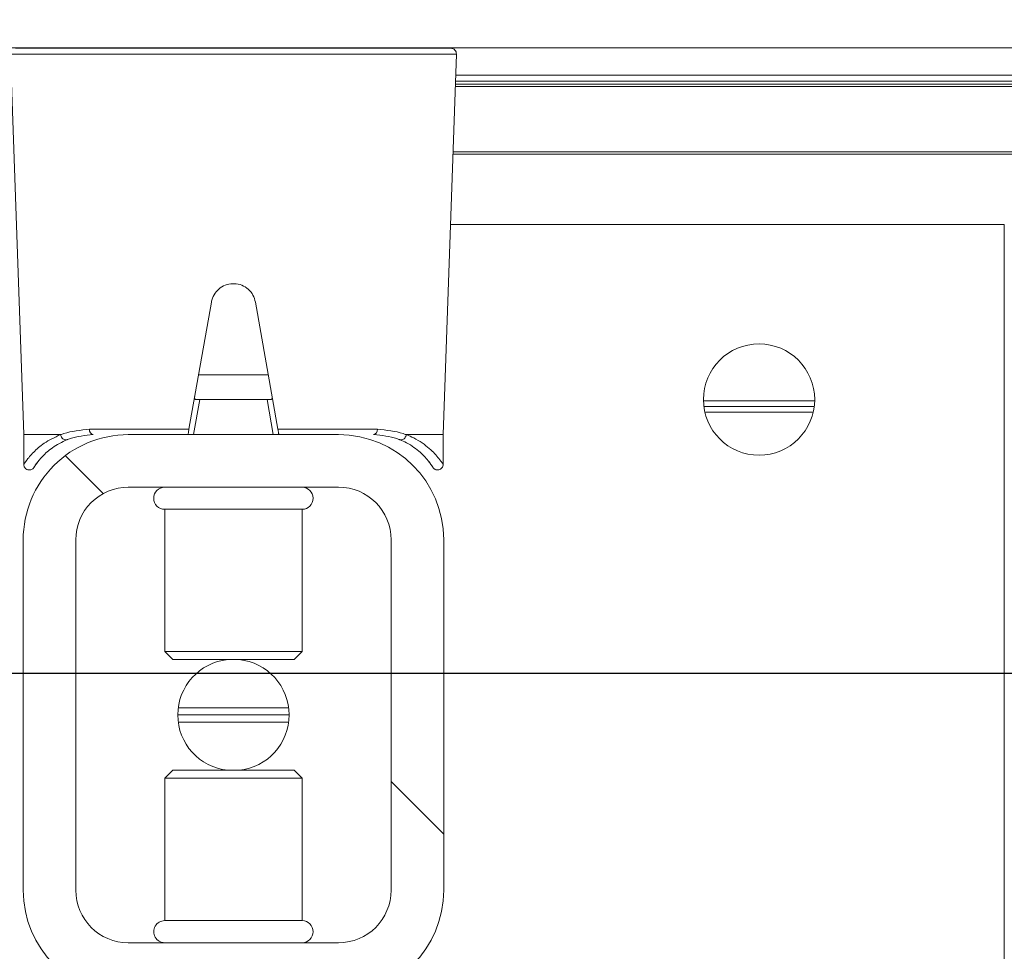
# Model space of a CAD drawing. Header units: feet. Extents: x 0 to 152508, y 0 to 59434.
# Tile 45 of 78: x 152366.076 to 152366.369, y 59280.797 to 59281.074. Entities that reach past the tile are written whole.
import ezdxf
from ezdxf import colors
from ezdxf.entities.mleader import LeaderData, LeaderLine
from ezdxf.math import Vec2, Vec3

# ---------------------------------------------------------------- set-up
doc = ezdxf.new("R2010")
doc.units = ezdxf.units.FT
doc.header["$LTSCALE"] = 0.1
doc.header["$MEASUREMENT"] = 0
doc.layers.add('Bridge plan$0$BR_P_Rail_Object', color=251, linetype='Continuous', lineweight=30)
doc.layers.add('Bridge plan$0$SC_Scratch7', color=252, linetype='Continuous', lineweight=0)
doc.layers.add('Trellis Base$0$L-ANNO-NOTE', color=30, linetype='Continuous')
doc.styles.add('Trellis Base$0$ARIAL', font='arial.ttf', dxfattribs={"width": 0.9})
pattern_1 = [(135.001858, (9.823278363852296, -14.0406728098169), (0.2651559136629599, 0.2651731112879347), []), (135.001858, (9.646502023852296, -14.0406785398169), (0.2651559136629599, 0.2651731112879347), [])]

# ---------------------------------------------------------------- blocks, each defined once
blk = doc.blocks.new('Bridge plan$0$HIGH ST SCREENWALL_2 PANEL PLAN_6')
at = {"layer": 'Bridge plan$0$SC_Scratch7', "lineweight": 0, "extrusion": (0, 0, -1)}
h = blk.add_hatch(dxfattribs=at)
h.set_pattern_fill('ANSI32', color=256, scale=0.01, style=0, pattern_type=2)
h.set_pattern_definition(pattern_1)
h.paths.add_polyline_path([(2.398455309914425, 0.08396245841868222), (2.398458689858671, -0.02020399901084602, -0.4142135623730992), (2.36720976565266, -0.05145495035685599), (2.304709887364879, -0.05145697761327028, -0.414213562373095), (2.273458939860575, -0.02020805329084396), (2.273455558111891, 0.08395840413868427, -0.414213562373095), (2.304704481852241, 0.1152093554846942), (2.367204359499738, 0.1152113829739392, -0.414213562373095)])
h.paths.add_polyline_path([(2.289083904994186, -0.02020754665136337, 0.414213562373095), (2.304709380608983, -0.03583200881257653), (2.367209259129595, -0.03582998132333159, 0.414213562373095), (2.382833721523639, -0.02020450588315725), (2.382830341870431, 0.08396195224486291, 0.4142135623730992), (2.367204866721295, 0.09958641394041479), (2.304704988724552, 0.0995843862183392, 0.414213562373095), (2.289080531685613, 0.08395891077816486)])
h = blk.add_hatch(dxfattribs=at)
h.set_pattern_fill('ANSI32', color=256, scale=0.01, style=0, pattern_type=2)
h.set_pattern_definition(pattern_1)
h.paths.add_polyline_path([(2.398455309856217, 0.08396245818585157), (2.398458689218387, -0.02020399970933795, -0.4142135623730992), (2.367209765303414, -0.05145495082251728), (2.304709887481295, -0.05145697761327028, -0.414213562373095), (2.273458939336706, -0.02020805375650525), (2.27345555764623, 0.08395840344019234, -0.414213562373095), (2.304704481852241, 0.115209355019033), (2.367204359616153, 0.1152113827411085, -0.414213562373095)])
h.paths.add_polyline_path([(2.289083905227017, -0.02020754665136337, 0.414213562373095), (2.304709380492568, -0.03583200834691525), (2.367209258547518, -0.03582998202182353, 0.414213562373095), (2.382833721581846, -0.0202045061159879), (2.382830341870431, 0.08396195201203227, 0.4142135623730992), (2.367204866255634, 0.09958641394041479), (2.304704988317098, 0.09958438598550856, 0.414213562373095), (2.289080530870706, 0.08395891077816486)])
at = {"layer": 'Bridge plan$0$SC_Scratch7', "lineweight": 0}
for p, q in [((-2.106795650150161, -0.1139632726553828), (-2.10678619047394, 0.1777028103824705)), ((-2.106795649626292, -0.1139632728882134), (-2.106786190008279, 0.1777028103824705)), ((-2.304704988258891, 0.09958438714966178), (-2.367204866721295, 0.09958641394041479)), ((-2.304704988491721, 0.09958438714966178), (-2.367204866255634, 0.09958641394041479)), ((-2.356371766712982, 0.09302439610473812), (-2.356373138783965, 0.05070820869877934)), ((-2.356371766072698, 0.09302439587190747), (-2.356373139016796, 0.05070820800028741)), ((-2.356356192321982, 0.09302439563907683), (-2.356371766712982, 0.09302439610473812)), ((-2.35635619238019, 0.09302439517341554), (-2.356371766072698, 0.09302439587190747)), ((-2.315538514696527, 0.09302307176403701), (-2.356356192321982, 0.09302439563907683)), ((-2.315538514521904, 0.09302307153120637), (-2.35635619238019, 0.09302439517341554)), ((-2.315539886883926, 0.05070688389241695), (-2.315538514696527, 0.09302307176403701)), ((-2.315539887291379, 0.05070688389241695), (-2.315538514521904, 0.09302307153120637)), ((-2.398455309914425, 0.08396245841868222), (-2.39845868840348, -0.02020399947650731)), ((-2.398455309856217, 0.08396245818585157), (-2.398458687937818, -0.02020399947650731)), ((-2.382830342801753, 0.08396195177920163), (-2.382833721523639, -0.02020450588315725)), ((-2.382830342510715, 0.08396195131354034), (-2.382833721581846, -0.0202045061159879)), ((-2.289083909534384, -0.02020754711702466), (-2.289080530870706, 0.08395891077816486)), ((-2.289083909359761, -0.02020754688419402), (-2.289080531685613, 0.08395891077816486)), ((-2.273458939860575, -0.02020805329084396), (-2.273455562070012, 0.08395840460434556)), ((-2.273458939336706, -0.02020805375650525), (-2.273455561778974, 0.08395840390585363)), ((-2.356373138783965, 0.05070820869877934), (-2.354001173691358, 0.04833608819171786)), ((-2.356357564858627, 0.05070820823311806), (-2.356373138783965, 0.05070820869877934)), ((-2.356373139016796, 0.05070820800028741), (-2.354001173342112, 0.04833608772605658)), ((-2.356357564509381, 0.05070820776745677), (-2.356373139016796, 0.05070820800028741)), ((-2.315539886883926, 0.05070688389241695), (-2.356357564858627, 0.05070820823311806)), ((-2.315539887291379, 0.05070688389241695), (-2.356357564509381, 0.05070820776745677)), ((-2.317912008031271, 0.048334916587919), (-2.315539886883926, 0.05070688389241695)), ((-2.317912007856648, 0.04833491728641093), (-2.315539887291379, 0.05070688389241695)), ((-2.353987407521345, 0.04833608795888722), (-2.354001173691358, 0.04833608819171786)), ((-2.353987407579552, 0.04833608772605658), (-2.354001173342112, 0.04833608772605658)), ((-2.317912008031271, 0.048334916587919), (-2.353987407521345, 0.04833608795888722)), ((-2.317912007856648, 0.04833491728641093), (-2.353987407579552, 0.04833608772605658)), ((-2.319552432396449, 0.03400125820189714), (-2.35236168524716, 0.03400232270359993)), ((-2.31955243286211, 0.03400125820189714), (-2.352361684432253, 0.034002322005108)), ((-2.319415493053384, 0.03187666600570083), (-2.352498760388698, 0.03187773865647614)), ((-2.319415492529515, 0.03187666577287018), (-2.352498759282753, 0.03187773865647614)), ((-2.319552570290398, 0.0297520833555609), (-2.352361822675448, 0.02975314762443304)), ((-2.319552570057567, 0.0297520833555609), (-2.35236182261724, 0.02975314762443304)), ((-2.354002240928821, 0.01541948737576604), (-2.35637436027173, 0.01304752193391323)), ((-2.354002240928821, 0.01541948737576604), (-2.356374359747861, 0.01304752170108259)), ((-2.354002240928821, 0.01541948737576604), (-2.317913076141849, 0.01541831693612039)), ((-2.354002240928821, 0.01541948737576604), (-2.31791307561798, 0.01541831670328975)), ((-2.315541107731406, 0.01304619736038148), (-2.317913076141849, 0.01541831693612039)), ((-2.315541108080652, 0.01304619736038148), (-2.31791307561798, 0.01541831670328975)), ((-2.35637436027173, 0.01304752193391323), (-2.356375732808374, -0.0292686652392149)), ((-2.356374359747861, 0.01304752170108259), (-2.356375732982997, -0.02926866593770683)), ((-2.35637436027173, 0.01304752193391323), (-2.315541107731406, 0.01304619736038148)), ((-2.356374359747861, 0.01304752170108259), (-2.315541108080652, 0.01304619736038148)), ((-2.315542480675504, -0.02926999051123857), (-2.315541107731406, 0.01304619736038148)), ((-2.31554248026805, -0.02926999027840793), (-2.315541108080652, 0.01304619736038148)), ((-2.356375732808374, -0.0292686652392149), (-2.315542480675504, -0.02926999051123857)), ((-2.356375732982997, -0.02926866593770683), (-2.31554248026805, -0.02926999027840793)), ((-2.367209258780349, -0.03582998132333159), (-2.304709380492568, -0.03583200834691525)), ((-2.367209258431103, -0.03582998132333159), (-2.304709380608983, -0.03583200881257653)), ((-2.398295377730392, -0.04269164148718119), (-2.398295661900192, -0.05145394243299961)), ((-2.398295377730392, -0.04269164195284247), (-2.398295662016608, -0.05145394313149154)), ((-2.277578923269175, -0.04303803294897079), (-2.278181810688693, -0.04375858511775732)), ((-2.277578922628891, -0.04303803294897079), (-2.278181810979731, -0.04375858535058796)), ((-2.273623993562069, -0.0514579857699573), (-2.27362370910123, -0.04269568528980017)), ((-2.2736239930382, -0.05145798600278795), (-2.27362370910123, -0.04269568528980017)), ((-2.398295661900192, -0.05145394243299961), (-2.402249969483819, -0.1645853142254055)), ((-2.398295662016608, -0.05145394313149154), (-2.402249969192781, -0.1645853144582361)), ((-2.387408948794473, -0.05145429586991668), (-2.398295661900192, -0.05145394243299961)), ((-2.387408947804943, -0.05145429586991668), (-2.398295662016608, -0.05145394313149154)), ((-2.36720976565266, -0.05145495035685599), (-2.304709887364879, -0.05145697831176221)), ((-2.367209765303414, -0.05145495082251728), (-2.304709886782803, -0.05145697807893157)), ((-2.347797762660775, -0.05145558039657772), (-2.345961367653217, -0.06187228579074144)), ((-2.347797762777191, -0.051455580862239), (-2.345961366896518, -0.06187228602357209)), ((-2.325958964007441, -0.06187293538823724), (-2.324121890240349, -0.05145634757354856)), ((-2.325958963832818, -0.06187293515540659), (-2.324121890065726, -0.05145634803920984)), ((-2.273623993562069, -0.0514579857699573), (-2.28451070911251, -0.05145763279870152)), ((-2.2736239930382, -0.05145798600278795), (-2.284510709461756, -0.05145763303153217)), ((-2.269677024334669, -0.164589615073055), (-2.273623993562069, -0.0514579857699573)), ((-2.269677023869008, -0.1645896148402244), (-2.2736239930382, -0.05145798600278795)), ((-2.349184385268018, -0.05303870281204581), (-2.378750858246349, -0.05303774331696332)), ((-2.349184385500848, -0.05303870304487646), (-2.378750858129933, -0.05303774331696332)), ((-2.342522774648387, -0.09082575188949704), (-2.349184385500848, -0.05303870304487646)), ((-2.342522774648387, -0.09082575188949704), (-2.349184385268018, -0.05303870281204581)), ((-2.322735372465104, -0.05303955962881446), (-2.329399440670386, -0.09082617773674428)), ((-2.322735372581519, -0.0530395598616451), (-2.32939944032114, -0.09082617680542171)), ((-2.293168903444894, -0.05304051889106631), (-2.322735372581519, -0.0530395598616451)), ((-2.293168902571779, -0.05304051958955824), (-2.322735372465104, -0.05303955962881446)), ((-2.163599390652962, -0.05812820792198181), (-2.195821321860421, -0.05812716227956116)), ((-2.163599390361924, -0.05812820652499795), (-2.195821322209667, -0.05812716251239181)), ((-2.1631740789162, -0.06146154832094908), (-2.196246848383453, -0.06146047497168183)), ((-2.163174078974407, -0.06146154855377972), (-2.19624684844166, -0.06146047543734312)), ((-2.163300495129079, -0.05979488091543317), (-2.19612032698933, -0.05979381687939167)), ((-2.163300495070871, -0.05979488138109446), (-2.196120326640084, -0.05979381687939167)), ((-2.345961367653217, -0.06187228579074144), (-2.346900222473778, -0.06187225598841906)), ((-2.345961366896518, -0.06187228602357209), (-2.346900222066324, -0.06187225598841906)), ((-2.345961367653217, -0.06187228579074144), (-2.325958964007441, -0.06187293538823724)), ((-2.345961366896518, -0.06187228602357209), (-2.325958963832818, -0.06187293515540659)), ((-2.325020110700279, -0.06187296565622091), (-2.325958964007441, -0.06187293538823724)), ((-2.325020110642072, -0.06187296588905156), (-2.325958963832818, -0.06187293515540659)), ((-2.346337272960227, -0.06918853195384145), (-2.325583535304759, -0.06918920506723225)), ((-2.346337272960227, -0.06918853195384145), (-2.325583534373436, -0.06918920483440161)), ((-2.271443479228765, -0.1139579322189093), (-2.106795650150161, -0.1139632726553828)), ((-2.271443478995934, -0.1139579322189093), (-2.106795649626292, -0.1139632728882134)), ((-0.5130495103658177, -0.1348482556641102), (-2.2707166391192, -0.1347912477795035)), ((-0.513049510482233, -0.1348482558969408), (-2.270716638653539, -0.1347912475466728)), ((-0.5130495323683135, -0.135536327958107), (-2.270692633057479, -0.1354793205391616)), ((-0.5130495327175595, -0.135536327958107), (-2.270692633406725, -0.1354793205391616)), ((-0.5130501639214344, -0.1549934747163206), (-2.270013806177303, -0.1549364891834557)), ((-0.5130501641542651, -0.1549934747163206), (-2.270013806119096, -0.154936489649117)), ((-0.5130501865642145, -0.1556815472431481), (-2.269989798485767, -0.1556245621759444)), ((-0.5130501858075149, -0.1556815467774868), (-2.269989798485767, -0.1556245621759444)), ((-2.26995792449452, -0.1565381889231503), (-0.4974252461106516, -0.1565956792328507)), ((-2.269957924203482, -0.1565381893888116), (-0.4974252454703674, -0.156595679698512)), ((-2.269897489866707, -0.1582705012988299), (-0.4986940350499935, -0.1583279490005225)), ((-2.269897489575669, -0.1582705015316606), (-0.4986940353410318, -0.1583279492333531)), ((-4.330751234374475, -0.1663910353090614), (-0.3411758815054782, -0.1665204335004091)), ((-2.402249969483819, -0.1645853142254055), (-2.269677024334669, -0.164589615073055)), ((-2.402249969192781, -0.1645853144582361), (-2.269677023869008, -0.1645896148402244)), ((-2.271316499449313, -0.1662872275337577), (-2.400610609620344, -0.1662830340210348)), ((-2.271316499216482, -0.1662872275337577), (-2.400610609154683, -0.1662830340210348)), ((-2.351588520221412, -0.1662846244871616), (-2.351588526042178, -0.1664552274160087)), ((-2.320338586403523, -0.1664562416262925), (-2.320338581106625, -0.1662856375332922))]:
    blk.add_line(p, q, dxfattribs=at)
at = {"layer": 'Bridge plan$0$SC_Scratch7', "lineweight": 0, "extrusion": (0, 0, -1)}
for centre in [(2.179710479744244, -0.06187767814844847), (2.179710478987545, -0.06187767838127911)]:
    blk.add_circle(centre, 0.01654163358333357, dxfattribs=at)
at = {"layer": 'Bridge plan$0$SC_Scratch7', "lineweight": 0}
for centre, radius, start, end in [((-2.367205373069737, 0.08396144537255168), 0.03124993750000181, 89.9981416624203, 179.9981416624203), ((-2.367205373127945, 0.08396144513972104), 0.03124993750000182, 89.9981416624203, 179.9981416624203), ((-2.304705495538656, 0.0839594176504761), 0.03124993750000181, 359.9981416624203, 89.9981416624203), ((-2.304705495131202, 0.08395941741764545), 0.03124993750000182, 359.9981416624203, 89.9981416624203), ((-2.367205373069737, 0.08396144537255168), 0.01562496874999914, 89.9981416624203, 179.9981416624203), ((-2.367205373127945, 0.08396144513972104), 0.01562496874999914, 89.9981416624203, 179.9981416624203), ((-2.356371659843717, 0.09630522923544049), 0.003280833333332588, 89.99814166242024, 269.9981416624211), ((-2.356371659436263, 0.09630522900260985), 0.003280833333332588, 89.99814166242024, 269.9981416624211), ((-2.3155384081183, 0.09630390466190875), 0.003280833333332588, 269.9981416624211, 89.99814166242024), ((-2.315538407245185, 0.0963039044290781), 0.003280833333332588, 269.9981416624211, 89.99814166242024), ((-2.304705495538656, 0.0839594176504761), 0.0156249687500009, 359.9981416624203, 89.9981416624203), ((-2.304705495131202, 0.08395941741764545), 0.01562496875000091, 359.9981416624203, 89.9981416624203), ((-2.335957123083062, 0.03187720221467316), 0.01654163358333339, 95.75174432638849, 264.2445389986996), ((-2.335957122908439, 0.03187720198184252), 0.01654163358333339, 95.75174432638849, 264.2445389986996), ((-2.335957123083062, 0.03187720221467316), 0.01654163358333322, 275.7517443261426, 84.24453899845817), ((-2.335957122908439, 0.03187720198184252), 0.01654163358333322, 275.7517443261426, 84.24453899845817), ((-2.367208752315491, -0.02020501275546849), 0.03124993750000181, 179.9981416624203, 269.9981416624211), ((-2.367208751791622, -0.02020501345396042), 0.03124993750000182, 179.9981416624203, 269.9981416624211), ((-2.367208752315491, -0.02020501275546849), 0.01562496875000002, 179.9981416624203, 269.9981416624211), ((-2.367208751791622, -0.02020501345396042), 0.01562496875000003, 179.9981416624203, 269.9981416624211), ((-2.30470887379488, -0.02020704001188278), 0.03124993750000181, 269.9981416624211, 359.9981416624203), ((-2.304708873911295, -0.02020704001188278), 0.03124993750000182, 269.9981416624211, 359.9981416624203), ((-2.30470887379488, -0.02020704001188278), 0.0156249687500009, 269.9981416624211, 359.9981416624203), ((-2.304708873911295, -0.02020704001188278), 0.01562496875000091, 269.9981416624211, 359.9981416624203), ((-2.356375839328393, -0.03254949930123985), 0.00328083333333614, 89.99814166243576, 269.9981416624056), ((-2.356375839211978, -0.03254949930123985), 0.00328083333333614, 89.99814166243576, 269.9981416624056), ((-2.315542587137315, -0.03255082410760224), 0.00328083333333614, 269.9981416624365, 89.99814166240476), ((-2.315542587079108, -0.03255082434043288), 0.00328083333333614, 269.9981416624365, 89.99814166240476), ((-2.377324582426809, -0.05285988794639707), 0.00143732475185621, 102.1220950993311, 187.1080046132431), ((-2.377324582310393, -0.052859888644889), 0.00143732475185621, 102.1220950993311, 187.1080046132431), ((-2.294595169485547, -0.05286257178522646), 0.001437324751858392, 352.8882787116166, 77.8741882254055), ((-2.294595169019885, -0.05286257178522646), 0.001437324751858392, 352.8882787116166, 77.8741882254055), ((-2.271316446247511, -0.1646468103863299), 0.00164041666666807, 269.9981416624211, 1.998141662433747), ((-2.271316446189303, -0.1646468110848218), 0.00164041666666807, 269.9981416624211, 1.998141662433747)]:
    blk.add_arc(centre, radius, start, end, dxfattribs=at)
for points, knots in [([(-2.394208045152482, -0.04320320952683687), (-2.394428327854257, -0.04291477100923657), (-2.395015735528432, -0.04214561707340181), (-2.39518843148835, -0.04182389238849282), (-2.395261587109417, -0.04171334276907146), (-2.395276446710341, -0.04168661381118), (-2.395331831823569, -0.04160793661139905), (-2.395396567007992, -0.0415229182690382), (-2.395539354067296, -0.04136517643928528), (-2.395798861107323, -0.04116135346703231), (-2.396230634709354, -0.04096183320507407), (-2.396800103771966, -0.04090603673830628), (-2.397392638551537, -0.04107322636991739), (-2.397856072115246, -0.04141590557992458), (-2.398148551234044, -0.04184478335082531), (-2.398275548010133, -0.04225923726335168), (-2.398308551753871, -0.0425418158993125), (-2.398289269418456, -0.04267898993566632), (-2.398286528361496, -0.0426984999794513)], [0, 0, 0, 0, 0.239494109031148, 0.6386401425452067, 0.6903878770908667, 0.7194794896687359, 0.7258785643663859, 0.7320686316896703, 0.746010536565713, 0.7666494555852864, 0.7961242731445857, 0.8367373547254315, 0.8745890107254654, 0.9127435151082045, 0.9459102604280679, 0.9731441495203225, 0.9961802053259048, 1, 1, 1, 1]), ([(-2.394208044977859, -0.04320320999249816), (-2.394428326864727, -0.04291477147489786), (-2.395015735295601, -0.04214561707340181), (-2.395188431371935, -0.04182389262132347), (-2.39526158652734, -0.04171334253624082), (-2.395276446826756, -0.04168661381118), (-2.395331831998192, -0.04160793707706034), (-2.395396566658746, -0.0415229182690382), (-2.395539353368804, -0.04136517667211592), (-2.39579886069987, -0.0411613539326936), (-2.396230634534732, -0.04096183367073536), (-2.396800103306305, -0.04090603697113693), (-2.397392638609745, -0.04107322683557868), (-2.397856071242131, -0.04141590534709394), (-2.398148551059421, -0.04184478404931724), (-2.398275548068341, -0.04225923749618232), (-2.398308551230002, -0.04254181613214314), (-2.398289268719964, -0.04267898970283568), (-2.398286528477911, -0.04269850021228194)], [0, 0, 0, 0, 0.239494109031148, 0.6386401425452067, 0.6903878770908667, 0.7194794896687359, 0.7258785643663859, 0.7320686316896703, 0.746010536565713, 0.7666494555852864, 0.7961242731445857, 0.8367373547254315, 0.8745890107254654, 0.9127435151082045, 0.9459102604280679, 0.9731441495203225, 0.9961802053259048, 1, 1, 1, 1]), ([(-2.273639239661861, -0.04269373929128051), (-2.273633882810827, -0.04258065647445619), (-2.273619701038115, -0.04228112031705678), (-2.27378629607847, -0.04180381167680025), (-2.274140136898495, -0.04133886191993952), (-2.274638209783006, -0.04102986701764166), (-2.2751646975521, -0.04091969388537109), (-2.275623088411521, -0.0409642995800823), (-2.275980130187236, -0.04109305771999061), (-2.276246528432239, -0.04125877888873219), (-2.276427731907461, -0.04141954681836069), (-2.276536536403, -0.04154495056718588), (-2.276586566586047, -0.04161115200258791), (-2.276612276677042, -0.04164728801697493), (-2.276634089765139, -0.04167944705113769), (-2.276659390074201, -0.04171859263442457), (-2.27668810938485, -0.04176583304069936), (-2.276834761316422, -0.04198897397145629), (-2.277141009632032, -0.04252321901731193), (-2.27766311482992, -0.04315554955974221), (-2.277749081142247, -0.0432596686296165)], [0, 0, 0, 0, 0.02130453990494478, 0.05643219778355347, 0.09264564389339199, 0.1300030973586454, 0.1645207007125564, 0.1924100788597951, 0.215961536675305, 0.2356471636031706, 0.2513168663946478, 0.2619547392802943, 0.2675243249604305, 0.2724181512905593, 0.279576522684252, 0.2941373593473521, 0.3400668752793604, 0.5236046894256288, 0.9215570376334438, 1, 1, 1, 1]), ([(-2.273639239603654, -0.04269373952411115), (-2.273633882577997, -0.04258065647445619), (-2.273619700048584, -0.04228112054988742), (-2.273786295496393, -0.04180381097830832), (-2.274140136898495, -0.04133886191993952), (-2.274638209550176, -0.04102986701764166), (-2.2751646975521, -0.04091969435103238), (-2.275623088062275, -0.0409642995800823), (-2.27598012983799, -0.04109305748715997), (-2.276246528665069, -0.04125877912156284), (-2.276427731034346, -0.04141954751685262), (-2.276536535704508, -0.04154495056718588), (-2.276586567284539, -0.04161115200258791), (-2.276612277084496, -0.04164728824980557), (-2.276634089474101, -0.04167944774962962), (-2.276659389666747, -0.04171859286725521), (-2.276688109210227, -0.04176583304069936), (-2.276834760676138, -0.04198897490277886), (-2.277141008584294, -0.04252321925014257), (-2.277663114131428, -0.04315554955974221), (-2.277749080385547, -0.04325966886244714)], [0, 0, 0, 0, 0.02130453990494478, 0.05643219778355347, 0.09264564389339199, 0.1300030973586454, 0.1645207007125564, 0.1924100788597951, 0.215961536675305, 0.2356471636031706, 0.2513168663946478, 0.2619547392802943, 0.2675243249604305, 0.2724181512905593, 0.279576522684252, 0.2941373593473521, 0.3400668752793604, 0.5236046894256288, 0.9215570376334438, 1, 1, 1, 1]), ([(-2.387408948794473, -0.05145429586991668), (-2.389100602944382, -0.0506346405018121), (-2.392324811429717, -0.04907241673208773), (-2.395512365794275, -0.04621229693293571), (-2.397821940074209, -0.0433692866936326), (-2.398079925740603, -0.04292666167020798), (-2.398217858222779, -0.04269001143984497)], [0, 0, 0, 0, 0.2571529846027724, 0.4901211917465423, 0.7273915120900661, 1, 1, 1, 1]), ([(-2.387408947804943, -0.05145429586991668), (-2.389100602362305, -0.0506346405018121), (-2.392324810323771, -0.04907241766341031), (-2.395512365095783, -0.04621229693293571), (-2.397821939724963, -0.0433692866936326), (-2.398079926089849, -0.04292666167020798), (-2.398217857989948, -0.04269001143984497)], [0, 0, 0, 0, 0.2571529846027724, 0.4901211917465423, 0.7273915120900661, 1, 1, 1, 1]), ([(-2.394217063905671, -0.04321088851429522), (-2.394688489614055, -0.0425231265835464), (-2.395657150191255, -0.04110993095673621), (-2.39481588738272, -0.0424863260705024), (-2.392801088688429, -0.04501168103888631), (-2.389901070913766, -0.04772418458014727), (-2.386924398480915, -0.04919438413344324), (-2.385373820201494, -0.04996022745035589)], [0, 0, 0, 0, 0.2164665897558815, 0.4447885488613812, 0.6224134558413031, 0.8033112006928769, 1, 1, 1, 1]), ([(-2.394217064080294, -0.04321088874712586), (-2.394688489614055, -0.0425231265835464), (-2.395657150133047, -0.04110993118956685), (-2.394815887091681, -0.04248632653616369), (-2.392801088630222, -0.04501168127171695), (-2.38990107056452, -0.04772418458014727), (-2.386924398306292, -0.04919438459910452), (-2.385373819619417, -0.04996022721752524)], [0, 0, 0, 0, 0.2164665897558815, 0.4447885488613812, 0.6224134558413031, 0.8033112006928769, 1, 1, 1, 1]), ([(-2.286545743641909, -0.04996343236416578), (-2.285863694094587, -0.04966314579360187), (-2.283434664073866, -0.04859371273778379), (-2.280162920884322, -0.04612903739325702), (-2.277573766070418, -0.04322392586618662), (-2.276388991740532, -0.04131660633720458), (-2.276709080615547, -0.0417921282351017), (-2.27673770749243, -0.04183465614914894)], [0, 0, 0, 0, 0.107842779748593, 0.3840685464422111, 0.666884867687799, 0.9702082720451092, 1, 1, 1, 1]), ([(-2.286545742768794, -0.049963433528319), (-2.285863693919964, -0.04966314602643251), (-2.283434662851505, -0.04859371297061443), (-2.280162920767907, -0.04612903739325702), (-2.277573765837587, -0.04322392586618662), (-2.276388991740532, -0.04131660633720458), (-2.276709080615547, -0.04179212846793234), (-2.276737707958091, -0.04183465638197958)], [0, 0, 0, 0, 0.107842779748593, 0.3840685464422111, 0.666884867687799, 0.9702082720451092, 1, 1, 1, 1]), ([(-2.273701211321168, -0.04269402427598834), (-2.273675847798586, -0.04265736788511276), (-2.273332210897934, -0.04216076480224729), (-2.274645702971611, -0.04421624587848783), (-2.277495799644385, -0.04733285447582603), (-2.281092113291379, -0.04998343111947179), (-2.283780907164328, -0.05114292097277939), (-2.28451070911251, -0.05145763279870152)], [0, 0, 0, 0, 0.02419217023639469, 0.3277420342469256, 0.6067835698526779, 0.8932725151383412, 1, 1, 1, 1]), ([(-2.273701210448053, -0.04269402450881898), (-2.273675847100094, -0.04265736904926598), (-2.273332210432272, -0.04216076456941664), (-2.274645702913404, -0.04421624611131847), (-2.277495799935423, -0.04733285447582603), (-2.281092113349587, -0.04998343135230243), (-2.283780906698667, -0.05114292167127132), (-2.284510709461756, -0.05145763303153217)], [0, 0, 0, 0, 0.02419217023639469, 0.3277420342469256, 0.6067835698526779, 0.8932725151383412, 1, 1, 1, 1]), ([(-2.387331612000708, -0.05142703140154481), (-2.387331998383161, -0.05142865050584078), (-2.38733286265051, -0.05143231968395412), (-2.387336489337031, -0.05143786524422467), (-2.387347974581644, -0.05144726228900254), (-2.387373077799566, -0.05145315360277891), (-2.387395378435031, -0.05145386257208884), (-2.387408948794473, -0.05145429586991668)], [0, 0, 0, 0, 0.03580645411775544, 0.08120784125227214, 0.1683558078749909, 0.4940119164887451, 1, 1, 1, 1]), ([(-2.387331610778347, -0.05142703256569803), (-2.38733199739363, -0.05142865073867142), (-2.387332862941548, -0.05143232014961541), (-2.3873364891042, -0.05143786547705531), (-2.387347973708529, -0.05144726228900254), (-2.387373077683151, -0.05145315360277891), (-2.387395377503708, -0.05145386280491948), (-2.387408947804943, -0.05145429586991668)], [0, 0, 0, 0, 0.03580645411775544, 0.08120784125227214, 0.1683558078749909, 0.4940119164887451, 1, 1, 1, 1]), ([(-2.387331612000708, -0.05142703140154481), (-2.387288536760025, -0.05124782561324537), (-2.387202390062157, -0.05088940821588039), (-2.386895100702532, -0.0504203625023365), (-2.386495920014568, -0.05007078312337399), (-2.386036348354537, -0.04988009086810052), (-2.385697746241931, -0.04987401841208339), (-2.385482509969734, -0.0499210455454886), (-2.385415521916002, -0.04994519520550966), (-2.385373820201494, -0.04996022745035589)], [0, 0, 0, 0, 0.1824633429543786, 0.3649266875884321, 0.5473901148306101, 0.729854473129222, 0.9123202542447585, 0.9454189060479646, 1, 1, 1, 1]), ([(-2.378750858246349, -0.05303774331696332), (-2.381449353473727, -0.05277705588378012), (-2.384511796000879, -0.05248121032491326), (-2.386997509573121, -0.05155679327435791), (-2.387308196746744, -0.05143612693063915), (-2.387331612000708, -0.05142703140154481)], [0, 0, 0, 0, 0.8727047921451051, 0.9904055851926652, 1, 1, 1, 1]), ([(-2.387331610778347, -0.05142703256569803), (-2.38728853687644, -0.05124782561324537), (-2.387202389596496, -0.05088940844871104), (-2.386895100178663, -0.05042036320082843), (-2.38649591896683, -0.0500707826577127), (-2.38603634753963, -0.04988009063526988), (-2.385697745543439, -0.04987401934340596), (-2.385482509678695, -0.04992104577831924), (-2.385415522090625, -0.04994519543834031), (-2.385373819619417, -0.04996022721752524)], [0, 0, 0, 0, 0.1824633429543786, 0.3649266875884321, 0.5473901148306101, 0.729854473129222, 0.9123202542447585, 0.9454189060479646, 1, 1, 1, 1]), ([(-2.378750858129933, -0.05303774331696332), (-2.381449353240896, -0.05277705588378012), (-2.384511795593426, -0.05248121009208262), (-2.386997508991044, -0.05155679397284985), (-2.387308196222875, -0.05143612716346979), (-2.387331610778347, -0.05142703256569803)], [0, 0, 0, 0, 0.8727047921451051, 0.9904055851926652, 1, 1, 1, 1]), ([(-2.385373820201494, -0.04996022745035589), (-2.385089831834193, -0.05007124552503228), (-2.382879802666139, -0.05093522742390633), (-2.380072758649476, -0.05121275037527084), (-2.377626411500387, -0.05145461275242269)], [0, 0, 0, 0, 0.1284970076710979, 1, 1, 1, 1]), ([(-2.385373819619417, -0.04996022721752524), (-2.385089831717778, -0.05007124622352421), (-2.382879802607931, -0.05093522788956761), (-2.380072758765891, -0.05121275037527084), (-2.377626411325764, -0.05145461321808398)], [0, 0, 0, 0, 0.1284970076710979, 1, 1, 1, 1]), ([(-2.349463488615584, -0.05145552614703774), (-2.34946007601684, -0.051474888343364), (-2.349453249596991, -0.05151359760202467), (-2.349400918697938, -0.05181045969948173), (-2.349323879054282, -0.05224745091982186), (-2.349245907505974, -0.05268971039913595), (-2.349198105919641, -0.05296088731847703), (-2.349184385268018, -0.05303870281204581)], [0, 0, 0, 0, 0.2253311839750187, 0.4504917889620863, 0.6794496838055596, 0.9080175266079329, 1, 1, 1, 1]), ([(-2.349463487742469, -0.05145552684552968), (-2.34946007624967, -0.05147488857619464), (-2.349453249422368, -0.05151359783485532), (-2.349400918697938, -0.05181045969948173), (-2.349323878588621, -0.05224745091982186), (-2.349245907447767, -0.05268971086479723), (-2.349198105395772, -0.05296088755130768), (-2.349184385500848, -0.05303870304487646)], [0, 0, 0, 0, 0.2253311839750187, 0.4504917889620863, 0.6794496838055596, 0.9080175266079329, 1, 1, 1, 1]), ([(-2.322735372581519, -0.0530395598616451), (-2.32270237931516, -0.05285248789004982), (-2.322636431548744, -0.05247853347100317), (-2.322551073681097, -0.05199454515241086), (-2.322487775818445, -0.05163561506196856), (-2.322459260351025, -0.05147393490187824), (-2.322456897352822, -0.05146053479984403), (-2.322456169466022, -0.0514564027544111)], [0, 0, 0, 0, 0.221104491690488, 0.441988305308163, 0.6682230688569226, 0.8976805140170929, 1, 1, 1, 1]), ([(-2.322735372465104, -0.05303955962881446), (-2.322702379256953, -0.0528524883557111), (-2.322636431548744, -0.05247853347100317), (-2.322551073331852, -0.05199454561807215), (-2.322487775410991, -0.05163561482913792), (-2.322459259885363, -0.05147393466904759), (-2.322456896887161, -0.05146053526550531), (-2.322456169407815, -0.05145640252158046)], [0, 0, 0, 0, 0.221104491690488, 0.441988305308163, 0.6682230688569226, 0.8976805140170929, 1, 1, 1, 1]), ([(-2.294293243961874, -0.05145731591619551), (-2.291846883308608, -0.05121561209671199), (-2.289039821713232, -0.05093827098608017), (-2.286829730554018, -0.05007443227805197), (-2.286545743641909, -0.04996343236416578)], [0, 0, 0, 0, 0.8715029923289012, 1, 1, 1, 1]), ([(-2.294293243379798, -0.05145731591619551), (-2.291846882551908, -0.05121561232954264), (-2.28903982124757, -0.05093827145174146), (-2.286829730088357, -0.05007443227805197), (-2.286545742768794, -0.049963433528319)], [0, 0, 0, 0, 0.8715029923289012, 1, 1, 1, 1]), ([(-2.284588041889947, -0.05143036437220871), (-2.284611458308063, -0.05143945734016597), (-2.284922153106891, -0.05156010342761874), (-2.287407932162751, -0.05248435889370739), (-2.290470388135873, -0.05278000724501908), (-2.293168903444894, -0.05304051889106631)], [0, 0, 0, 0, 0.009594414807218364, 0.1272952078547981, 1, 1, 1, 1]), ([(-2.284588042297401, -0.05143036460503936), (-2.284611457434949, -0.0514394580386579), (-2.284922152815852, -0.05156010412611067), (-2.287407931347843, -0.05248435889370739), (-2.290470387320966, -0.05278000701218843), (-2.293168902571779, -0.05304051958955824)], [0, 0, 0, 0, 0.009594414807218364, 0.1272952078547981, 1, 1, 1, 1]), ([(-2.284588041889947, -0.05143036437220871), (-2.284631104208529, -0.05125115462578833), (-2.284717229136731, -0.05089273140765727), (-2.28502448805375, -0.05042366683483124), (-2.285423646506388, -0.0500740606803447), (-2.285883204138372, -0.04988333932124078), (-2.286221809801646, -0.04987724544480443), (-2.286437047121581, -0.04992425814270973), (-2.286504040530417, -0.04994840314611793), (-2.286545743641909, -0.04996343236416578)], [0, 0, 0, 0, 0.1824633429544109, 0.3649266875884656, 0.5473901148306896, 0.7298544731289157, 0.9123202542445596, 0.9454189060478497, 1, 1, 1, 1]), ([(-2.284588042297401, -0.05143036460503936), (-2.284631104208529, -0.05125115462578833), (-2.284717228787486, -0.0508927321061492), (-2.285024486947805, -0.05042366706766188), (-2.285423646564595, -0.05007406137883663), (-2.285883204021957, -0.04988333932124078), (-2.286221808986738, -0.04987724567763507), (-2.286437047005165, -0.04992425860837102), (-2.286504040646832, -0.04994840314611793), (-2.286545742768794, -0.049963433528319)], [0, 0, 0, 0, 0.1824633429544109, 0.3649266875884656, 0.5473901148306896, 0.7298544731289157, 0.9123202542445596, 0.9454189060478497, 1, 1, 1, 1]), ([(-2.28451070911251, -0.05145763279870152), (-2.284519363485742, -0.051457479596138), (-2.284533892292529, -0.05145722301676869), (-2.2845524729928, -0.05145475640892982), (-2.28456513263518, -0.05145156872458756), (-2.284574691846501, -0.05144756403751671), (-2.284581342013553, -0.05144314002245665), (-2.284585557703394, -0.05143769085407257), (-2.284587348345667, -0.05143383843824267), (-2.284587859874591, -0.05143127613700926), (-2.284588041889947, -0.05143036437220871)], [0, 0, 0, 0, 0.3215596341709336, 0.5397412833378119, 0.6888517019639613, 0.7919125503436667, 0.9005355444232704, 0.9440219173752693, 0.9801240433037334, 1, 1, 1, 1]), ([(-2.284510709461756, -0.05145763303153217), (-2.284519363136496, -0.05145748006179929), (-2.284533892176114, -0.05145722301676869), (-2.284552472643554, -0.05145475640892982), (-2.284565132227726, -0.0514515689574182), (-2.284574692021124, -0.05144756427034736), (-2.284581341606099, -0.05144314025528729), (-2.284585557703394, -0.05143769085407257), (-2.284587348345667, -0.05143383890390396), (-2.284587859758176, -0.05143127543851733), (-2.284588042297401, -0.05143036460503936)], [0, 0, 0, 0, 0.3215596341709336, 0.5397412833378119, 0.6888517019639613, 0.7919125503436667, 0.9005355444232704, 0.9440219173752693, 0.9801240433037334, 1, 1, 1, 1]), ([(-2.347473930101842, -0.0627410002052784), (-2.347494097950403, -0.06260745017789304), (-2.347534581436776, -0.06233936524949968), (-2.347472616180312, -0.06205610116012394), (-2.347276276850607, -0.06190916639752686), (-2.347062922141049, -0.06187455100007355), (-2.346931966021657, -0.06187270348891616), (-2.346900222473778, -0.06187225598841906)], [0, 0, 0, 0, 0.2596090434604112, 0.5211299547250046, 0.7440978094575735, 0.9379679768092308, 1, 1, 1, 1]), ([(-2.347473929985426, -0.0627410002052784), (-2.34749409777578, -0.06260745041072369), (-2.347534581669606, -0.06233936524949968), (-2.347472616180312, -0.06205610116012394), (-2.347276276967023, -0.06190916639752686), (-2.347062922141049, -0.06187455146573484), (-2.346931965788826, -0.06187270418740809), (-2.346900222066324, -0.06187225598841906)], [0, 0, 0, 0, 0.2596090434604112, 0.5211299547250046, 0.7440978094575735, 0.9379679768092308, 1, 1, 1, 1]), ([(-2.325020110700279, -0.06187296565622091), (-2.324916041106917, -0.06187774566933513), (-2.324707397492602, -0.06188733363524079), (-2.324504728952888, -0.06199865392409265), (-2.324408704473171, -0.06219540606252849), (-2.324399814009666, -0.06244641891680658), (-2.324431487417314, -0.06264698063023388), (-2.324446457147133, -0.06274174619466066)], [0, 0, 0, 0, 0.2090964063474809, 0.41922301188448, 0.614313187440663, 0.8177607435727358, 1, 1, 1, 1]), ([(-2.325020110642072, -0.06187296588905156), (-2.324916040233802, -0.0618777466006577), (-2.324707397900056, -0.06188733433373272), (-2.324504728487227, -0.06199865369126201), (-2.324408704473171, -0.06219540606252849), (-2.324399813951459, -0.06244641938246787), (-2.324431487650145, -0.06264698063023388), (-2.324446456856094, -0.06274174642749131)], [0, 0, 0, 0, 0.2090964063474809, 0.41922301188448, 0.614313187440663, 0.8177607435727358, 1, 1, 1, 1]), ([(-2.32939944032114, -0.09082617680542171), (-2.329602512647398, -0.09155204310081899), (-2.330008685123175, -0.09300388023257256), (-2.331487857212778, -0.09476876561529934), (-2.333420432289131, -0.0959684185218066), (-2.335651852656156, -0.09645164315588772), (-2.337902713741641, -0.09617361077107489), (-2.339934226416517, -0.09517403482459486), (-2.341521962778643, -0.09355958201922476), (-2.342281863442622, -0.0919850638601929), (-2.342478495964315, -0.09103881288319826), (-2.342522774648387, -0.09082575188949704)], [0, 0, 0, 0, 0.1209405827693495, 0.2418986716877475, 0.3631789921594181, 0.4839141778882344, 0.6036428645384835, 0.7231756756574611, 0.843561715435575, 0.9647756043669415, 1, 1, 1, 1]), ([(-2.329399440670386, -0.09082617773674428), (-2.329602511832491, -0.09155204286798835), (-2.330008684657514, -0.09300388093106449), (-2.331487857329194, -0.09476876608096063), (-2.333420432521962, -0.0959684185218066), (-2.335651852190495, -0.09645164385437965), (-2.337902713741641, -0.09617361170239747), (-2.339934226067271, -0.09517403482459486), (-2.341521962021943, -0.0935595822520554), (-2.342281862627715, -0.0919850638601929), (-2.342478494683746, -0.0910388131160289), (-2.342522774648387, -0.09082575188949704)], [0, 0, 0, 0, 0.1209405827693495, 0.2418986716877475, 0.3631789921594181, 0.4839141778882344, 0.6036428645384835, 0.7231756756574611, 0.843561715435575, 0.9647756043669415, 1, 1, 1, 1])]:
    blk.add_open_spline(points, degree=3, knots=knots, dxfattribs=at)
blk = doc.blocks.new('Bridge plan')
at = {"layer": 'Bridge plan$0$BR_P_Rail_Object', "lineweight": -3}
blk.add_line((1828195.652751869, 711482.1428165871), (1828078.811847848, 711482.1428165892), dxfattribs=at)
at = {"layer": 'Bridge plan$0$SC_Scratch7', "lineweight": -3, "extrusion": (0, 0, -1), "rotation": 180.0002309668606}
blk.add_blockref('Bridge plan$0$HIGH ST SCREENWALL_2 PANEL PLAN_6', (-1828107.53864141, 711482.1623847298), dxfattribs=at)
blk = doc.blocks.new('Trellis Base')
blk.add_blockref('Bridge plan', (-1675739.0632623, -652201.2630976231))
at = {"layer": 'Trellis Base$0$L-ANNO-NOTE'}
ml = blk.add_multileader_mtext('Standard', dxfattribs=at)
ml.set_content('W. LIVINGSTON AVENUE', color=11, style='Trellis Base$0$ARIAL')
ml.set_leader_properties()
ml.build(insert=Vec2(0, 0))
ml.multileader.update_dxf_attribs({"has_dogleg": 0, "dogleg_length": 0.36, "arrow_head_size": 1.25, "scale": 10})
ctx = ml.context
ctx.base_point, ctx.scale, ctx.char_height, ctx.arrow_head_size, ctx.landing_gap_size, ctx.plane_origin, ctx.plane_x_axis, ctx.plane_y_axis = Vec3(152493.4333448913, 59387.86988106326), 10, 1.25, 1.25, 0.5, Vec3(152496.4817137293, 59382.31385021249), Vec3(0.2347390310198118, 0.9720584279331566), Vec3(-0.9720584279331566, 0.2347390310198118)
notes = []
notes.append((ctx, [(0, (0, 0, 0), (0, 0), (1, 0), 1, [])]))
ctx.mtext.insert, ctx.mtext.text_direction, ctx.mtext.rotation, ctx.mtext.flow_direction = Vec3(152492.9328174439, 59388.50512407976), Vec3(0.2347390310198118, 0.9720584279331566), 1.333846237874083, 5
ml = blk.add_multileader_mtext('Standard', dxfattribs=at)
ml.set_content('S. FRONT STREET', color=11, style='Trellis Base$0$ARIAL')
ml.set_leader_properties()
ml.build(insert=Vec2(0, 0))
ml.multileader.update_dxf_attribs({"has_dogleg": 0, "dogleg_length": 0.36, "arrow_head_size": 1.25, "scale": 10})
ctx = ml.context
ctx.base_point, ctx.scale, ctx.char_height, ctx.arrow_head_size, ctx.landing_gap_size, ctx.plane_origin = Vec3(152391.6984540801, 59316.60244546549), 10, 1.25, 1.25, 0.5, Vec3(152387.0132386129, 59312.33503554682)
notes.append((ctx, [(0, (0, 0, 0), (0, 0), (1, 0), 1, [])]))
ctx.mtext.insert, ctx.mtext.flow_direction = Vec3(152392.1984540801, 59317.23810371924), 5
for ctx, leaders in notes:
    for number, flags, end, landing, length, lines in leaders:
        leader = LeaderData()
        leader.index, (leader.has_last_leader_line, leader.has_dogleg_vector, leader.attachment_direction) = number, flags
        leader.last_leader_point, leader.dogleg_vector, leader.dogleg_length = Vec3(end), Vec3(landing), length
        for number, points, colour, breaks in lines:
            line = LeaderLine()
            line.index, line.vertices, line.color, line.breaks = number, Vec3.list(points), colors.encode_raw_color(colour), breaks
            leader.lines.append(line)
        ctx.leaders.append(leader)

msp = doc.modelspace()

# ---------------------------------------------------------------- block references
msp.add_blockref('Trellis Base', (0, 0))

doc.saveas('drawing.dxf')
